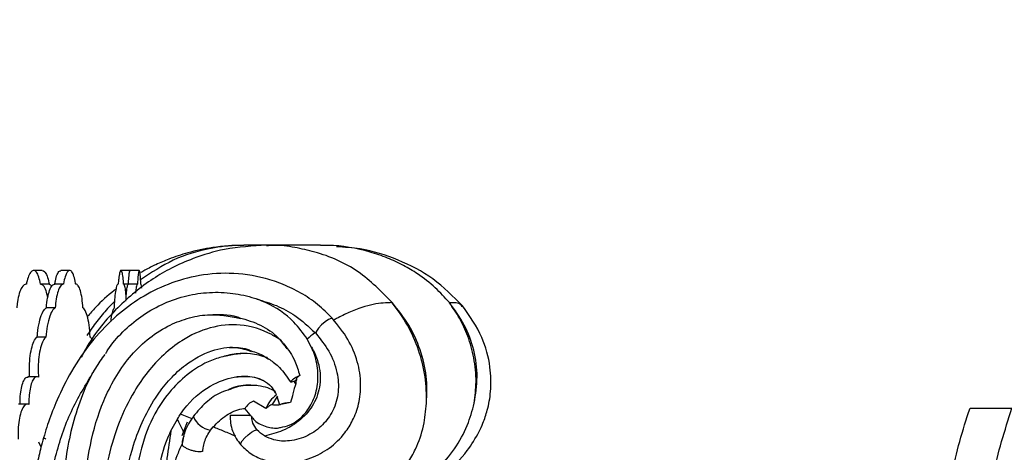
# Model space of a CAD drawing. Header units: millimetres. Extents: x 69 to 135, y 39 to 174.
# Tile 156 of 199: x 99.44 to 103.79, y 116.12 to 118.03. Entities that reach past the tile are written whole.
import ezdxf

# ---------------------------------------------------------------- set-up
doc = ezdxf.new("R2010")
doc.units = ezdxf.units.MM
doc.styles.add('SLDTEXTSTYLE0', font='TXT', dxfattribs={"width": 0.75})
doc.dimstyles.new('SLDDIMSTYLE0', dxfattribs={"dimtxt": 3.5, "dimasz": 3.302, "dimexe": 0, "dimexo": 0.0625, "dimgap": 0.875, "dimtad": 1, "dimdec": 0, "dimlfac": 20, "dimrnd": 1e-09, "dimzin": 12, "dimdsep": 46, "dimtxsty": 'SLDTEXTSTYLE0', "dimsah": 1, "dimcen": 0.09, "dimadec": 0, "dimazin": 3, "dimtfac": 1, "dimtdec": 0, "dimtofl": 0, "dimtmove": 0, "dimatfit": 3, "dimfxl": 0, "dimfrac": 2, "dimtolj": 1, "dimtzin": 12, "dimarcsym": 0})
doc.dimstyles.new('SLDDIMSTYLE1', dxfattribs={"dimtxt": 3.5, "dimasz": 3.302, "dimexe": 0, "dimexo": 0.0625, "dimgap": 0.875, "dimtad": 1, "dimdec": 0, "dimlfac": 20, "dimrnd": 1e-09, "dimzin": 12, "dimdsep": 46, "dimtxsty": 'SLDTEXTSTYLE0', "dimsah": 1, "dimcen": 0.09, "dimadec": 0, "dimazin": 3, "dimtfac": 1, "dimtdec": 0, "dimtmove": 0, "dimatfit": 0, "dimfxl": 0, "dimfrac": 2, "dimtolj": 1, "dimtzin": 12, "dimarcsym": 0})

# ---------------------------------------------------------------- blocks, each defined once
blk = doc.blocks.new('_D')
at = {"color": 7, "linetype": 'Continuous', "lineweight": 18}
for p, q in [((93.4827, 173.872), (135.2794, 173.872)), ((134.2794, 105.8002), (134.2794, 173.872)), ((90.7452, 105.8002), (135.2794, 105.8002))]:
    blk.add_line(p, q, dxfattribs=at)
for points in [[(134.2794, 173.872), (133.7714, 170.57), (134.7874, 170.57)], [(134.2794, 105.8002), (134.7874, 109.1022), (133.7714, 109.1022)]]:
    blk.add_solid(points, dxfattribs=at)
at = {"color": 7, "linetype": 'Continuous', "lineweight": 18, "insert": (129.7677, 135.8804), "char_height": 3.5, "attachment_point": 1, "rotation": 90, "style": 'SLDTEXTSTYLE0'}
blk.add_mtext('1361', dxfattribs=at)
blk = doc.blocks.new('_D_1')
at = {"color": 7, "linetype": 'Continuous', "lineweight": 18}
for p, q in [((92.2732, 128.1922), (124.4905, 128.1922)), ((123.4905, 128.1922), (123.4905, 105.8002)), ((90.7452, 105.8002), (124.4905, 105.8002))]:
    blk.add_line(p, q, dxfattribs=at)
for points in [[(123.4905, 128.1922), (122.9825, 124.8902), (123.9985, 124.8902)], [(123.4905, 105.8002), (123.9985, 109.1022), (122.9825, 109.1022)]]:
    blk.add_solid(points, dxfattribs=at)
at = {"color": 7, "linetype": 'Continuous', "lineweight": 18, "insert": (118.9788, 114.9028), "char_height": 3.5, "attachment_point": 1, "rotation": 90, "style": 'SLDTEXTSTYLE0'}
blk.add_mtext('448', dxfattribs=at)

msp = doc.modelspace()

# ---------------------------------------------------------------- linework, layer by layer
at = {"color": 7, "linetype": 'Continuous', "lineweight": 25}
for p, q in [((100.53143, 117.03119), (100.43081, 117.03119)), ((100.77028, 117.03119), (100.53143, 117.03119)), ((99.54085, 116.91997), (99.50262, 116.91997)), ((99.6623, 116.91997), (99.62358, 116.91997)), ((99.92858, 116.91997), (99.88883, 116.91997)), ((99.96953, 116.91997), (99.92961, 116.91997)), ((99.57251, 116.85902), (99.53428, 116.85902)), ((99.5716, 116.85898), (99.58447, 116.85231)), ((99.63407, 116.85902), (99.59536, 116.85902)), ((99.92041, 116.85902), (99.90071, 116.85902)), ((99.96121, 116.85902), (99.92131, 116.85902)), ((99.59816, 116.7543), (99.55944, 116.7543)), ((101.39325, 116.76086), (101.39425, 116.75868)), ((99.55757, 116.62578), (99.51884, 116.62578)), ((100.7457, 116.64539), (100.74852, 116.64235)), ((100.73052, 116.58017), (100.71148, 116.61637)), ((99.51687, 116.45053), (99.4781, 116.45053)), ((100.65378, 116.43049), (100.66684, 116.43815)), ((100.55644, 116.32684), (100.5819, 116.36517)), ((100.577, 116.3653), (100.58856, 116.32604)), ((99.47558, 116.32969), (99.43679, 116.32969)), ((100.52878, 116.30968), (100.47323, 116.34302)), ((100.20329, 116.26512), (100.15154, 116.28552)), ((100.20844, 116.2761), (100.20828, 116.27556)), ((100.37018, 116.28132), (100.4553, 116.28132)), ((100.43591, 116.30853), (100.45831, 116.28219)), ((100.45814, 116.2781), (100.4553, 116.28132)), ((100.45831, 116.28219), (100.46339, 116.27622)), ((103.6382, 116.31124), (103.82336, 116.31124)), ((100.10919, 116.21191), (100.13761, 116.26291)), ((100.15911, 116.19095), (100.18222, 116.25065)), ((100.28457, 116.21518), (100.29537, 116.22884)), ((99.53598, 116.14012), (99.52667, 116.16114))]:
    msp.add_line(p, q, dxfattribs=at)
at = {"color": 1, "linetype": 'Continuous', "lineweight": 25, "flags": 128}
for points in [[(100.82359, 116.70683), (100.82353, 116.70691), (100.81721, 116.70786), (100.8055, 116.70277), (100.79044, 116.69254), (100.77467, 116.67897), (100.76095, 116.66442), (100.7517, 116.65146), (100.74852, 116.64235)], [(100.21404, 116.27962), (100.20857, 116.27644), (100.20844, 116.2761)], [(100.41821, 116.14964), (100.41803, 116.14987), (100.41808, 116.1565), (100.42415, 116.16725), (100.43526, 116.1804), (100.44966, 116.19387), (100.46506, 116.20553), (100.47901, 116.21352), (100.48931, 116.21658)]]:
    msp.add_lwpolyline(points, dxfattribs=at)
at = {"color": 7, "linetype": 'Continuous', "lineweight": 25}
for centre, radius, start, end in [((100.71147, 116.36677), 0.09519, 110.58567, 140.55501), ((100.64543, 116.26682), 0.12428, 123.89964, 159.82869), ((100.50186, 116.27459), 0.07417, 112.70289, 152.76717), ((100.6455, 116.19277), 0.14452, 93.41005, 113.08633)]:
    msp.add_arc(centre, radius, start, end, dxfattribs=at)
at = {"color": 1, "linetype": 'Continuous', "lineweight": 25}
msp.add_arc((100.29637, 116.30847), 0.09403, 200.48481, 262.78928, dxfattribs=at)
at = {"color": 7, "linetype": 'Continuous', "lineweight": 25}
for points, knots in [([(100.53174, 117.03119), (100.46956, 117.0276), (100.35899, 117.02123), (100.21904, 116.97933), (100.1144, 116.93313), (99.99892, 116.86621), (99.86662, 116.75617), (99.7646, 116.63328), (99.72203, 116.55344), (99.71353, 116.53751)], [0, 0, 0, 0, 0.1854408, 0.3297501, 0.4333477, 0.5267895, 0.7285336, 0.9458133, 1, 1, 1, 1]), ([(100.43118, 117.03119), (100.38536, 117.02924), (100.30179, 117.02569), (100.19136, 117.00118), (100.10792, 116.97383), (100.04533, 116.94694), (100.00396, 116.92675), (99.98239, 116.9139), (99.97631, 116.91027)], [0, 0, 0, 0, 0.2884974, 0.5262174, 0.7099618, 0.841296, 0.9552362, 1, 1, 1, 1]), ([(101.39832, 116.76193), (101.35612, 116.80457), (101.27271, 116.88885), (101.11424, 116.96983), (100.96893, 117.01647), (100.87595, 117.02234), (100.84099, 117.02455)], [0, 0, 0, 0, 0.2830625, 0.5595489, 0.8343989, 1, 1, 1, 1]), ([(105.56844, 116.92813), (105.54936, 116.90251), (105.4921, 116.82563), (105.41995, 116.68171), (105.34163, 116.5057), (105.24153, 116.26831), (105.11093, 115.97312), (104.94, 115.63975), (104.74979, 115.33258), (104.5479, 115.06047), (104.32815, 114.81439), (104.09484, 114.59395), (103.84359, 114.39423), (103.57679, 114.21612), (103.29657, 114.06045), (103.00531, 113.92829), (102.75489, 113.83876), (102.55121, 113.78028), (102.39688, 113.74319), (102.1893, 113.70296), (101.95489, 113.67452), (101.69474, 113.66418), (101.54071, 113.67349), (101.4637, 113.67814)], [0, 0, 0, 0, 0.0171881, 0.0515785, 0.0859033, 0.1202185, 0.1888592, 0.2575244, 0.3188785, 0.3802169, 0.4368068, 0.4933976, 0.5499763, 0.6065579, 0.6631255, 0.7196918, 0.7760841, 0.8042634, 0.8324429, 0.8606226, 0.917028, 0.958516, 1, 1, 1, 1]), ([(99.53337, 116.85898), (99.53105, 116.87024), (99.52641, 116.89275), (99.51578, 116.91386), (99.5038, 116.92229), (99.49144, 116.91647), (99.48024, 116.89721), (99.47381, 116.87501), (99.47123, 116.86112), (99.47083, 116.85898)], [0, 0, 0, 0, 0.1617652, 0.3235313, 0.485296, 0.6470496, 0.8088027, 0.9705626, 1, 1, 1, 1]), ([(100.82359, 116.70683), (100.80171, 116.72873), (100.7585, 116.77197), (100.68393, 116.82168), (100.60651, 116.8593), (100.50179, 116.89452), (100.3704, 116.91298), (100.21878, 116.89929), (100.08211, 116.85706), (99.96098, 116.7928), (99.85187, 116.70834), (99.75281, 116.60219), (99.66984, 116.48005), (99.60978, 116.36008), (99.56858, 116.25343), (99.54119, 116.16417), (99.51959, 116.07604), (99.50084, 115.97641), (99.48508, 115.84887), (99.4776, 115.68862), (99.48348, 115.49629), (99.50407, 115.35967), (99.51513, 115.28629)], [0, 0, 0, 0, 0.03552, 0.0701439, 0.104362, 0.1371311, 0.2016201, 0.2623179, 0.3189208, 0.3717068, 0.4243316, 0.4807191, 0.5405944, 0.5946577, 0.6344751, 0.6710391, 0.7007987, 0.7372597, 0.7854608, 0.8452116, 0.9168694, 1, 1, 1, 1]), ([(99.54083, 116.9194), (99.54453, 116.91851), (99.5523, 116.91665), (99.56274, 116.89699), (99.56882, 116.87501), (99.57123, 116.86112), (99.5716, 116.85898)], [0, 0, 0, 0, 0.2943397, 0.6177354, 0.941147, 1, 1, 1, 1]), ([(99.59622, 116.85898), (99.59707, 116.86404), (99.59989, 116.88069), (99.60664, 116.90288), (99.61549, 116.91855), (99.6213, 116.91844), (99.6236, 116.9184)], [0, 0, 0, 0, 0.1409945, 0.4643183, 0.7876498, 1, 1, 1, 1]), ([(99.68861, 116.85898), (99.6884, 116.86043), (99.68647, 116.87367), (99.68154, 116.8957), (99.67242, 116.9157), (99.66199, 116.92232), (99.65143, 116.91481), (99.64198, 116.89404), (99.63698, 116.87222), (99.63503, 116.85968), (99.63492, 116.85898)], [0, 0, 0, 0, 0.0198499, 0.1816085, 0.3433745, 0.5051358, 0.6668892, 0.82864, 0.9904024, 1, 1, 1, 1]), ([(99.90038, 116.85898), (99.90004, 116.86403), (99.89893, 116.88066), (99.8962, 116.90323), (99.89197, 116.91927), (99.88721, 116.9215), (99.88249, 116.9096), (99.87863, 116.88743), (99.87694, 116.86751), (99.87621, 116.85898)], [0, 0, 0, 0, 0.07051374, 0.23221236, 0.39391666, 0.55561118, 0.71730136, 0.87899126, 1, 1, 1, 1]), ([(99.92157, 116.85898), (99.92184, 116.86404), (99.9227, 116.88069), (99.92474, 116.90288), (99.92735, 116.91855), (99.92897, 116.91844), (99.92962, 116.9184)], [0, 0, 0, 0, 0.140996, 0.4643182, 0.7876523, 1, 1, 1, 1]), ([(99.97649, 116.85898), (99.97644, 116.86043), (99.97596, 116.87367), (99.97471, 116.8957), (99.97232, 116.9157), (99.96946, 116.92232), (99.96645, 116.91481), (99.96364, 116.89404), (99.96211, 116.87223), (99.96151, 116.85968), (99.96147, 116.85898)], [0, 0, 0, 0, 0.0198504, 0.181607, 0.3433744, 0.5051364, 0.6668899, 0.8286397, 0.9904031, 1, 1, 1, 1]), ([(99.47083, 116.85898), (99.46889, 116.85886), (99.46226, 116.85845), (99.45102, 116.84741), (99.43916, 116.82017), (99.43159, 116.78683), (99.42928, 116.76321), (99.4284, 116.7543)], [0, 0, 0, 0, 0.1032649, 0.35198463, 0.60074246, 0.84951861, 1, 1, 1, 1]), ([(99.56549, 116.80003), (99.56309, 116.81082), (99.55804, 116.83363), (99.5466, 116.85527), (99.5378, 116.85774), (99.53337, 116.85898)], [0, 0, 0, 0, 0.30821, 0.6512347, 1, 1, 1, 1]), ([(99.55944, 116.7543), (99.55977, 116.75863), (99.56123, 116.77776), (99.5661, 116.80919), (99.57561, 116.84021), (99.58623, 116.85713), (99.59326, 116.85843), (99.59622, 116.85898)], [0, 0, 0, 0, 0.0726726, 0.3213791, 0.5701284, 0.8189272, 1, 1, 1, 1]), ([(99.63492, 116.85898), (99.63451, 116.859), (99.63006, 116.85921), (99.62143, 116.85324), (99.61049, 116.83004), (99.60206, 116.7958), (99.59942, 116.76773), (99.59816, 116.7543)], [0, 0, 0, 0, 0.025277, 0.2741293, 0.5230176, 0.771931, 1, 1, 1, 1]), ([(99.72088, 116.7543), (99.71973, 116.76863), (99.71741, 116.79758), (99.70992, 116.83188), (99.70023, 116.85424), (99.69263, 116.85929), (99.68875, 116.85899), (99.68861, 116.85898)], [0, 0, 0, 0, 0.2436184, 0.4925036, 0.7414472, 0.9904143, 1, 1, 1, 1]), ([(99.87621, 116.85898), (99.87541, 116.85886), (99.8727, 116.85845), (99.86802, 116.84741), (99.86299, 116.82017), (99.85973, 116.78683), (99.85873, 116.76321), (99.85835, 116.7543)], [0, 0, 0, 0, 0.10326233, 0.35198329, 0.60074339, 0.84951839, 1, 1, 1, 1]), ([(99.91162, 116.79952), (99.91149, 116.80222), (99.91071, 116.81858), (99.90805, 116.83976), (99.90427, 116.85721), (99.90154, 116.85846), (99.90038, 116.85898)], [0, 0, 0, 0, 0.0677113, 0.4094436, 0.751248, 1, 1, 1, 1]), ([(99.91085, 116.78463), (99.91121, 116.79252), (99.9122, 116.81432), (99.91506, 116.83999), (99.91846, 116.85717), (99.92065, 116.85844), (99.92157, 116.85898)], [0, 0, 0, 0, 0.1722089, 0.4756365, 0.779128, 1, 1, 1, 1]), ([(99.96147, 116.85898), (99.96135, 116.859), (99.95997, 116.85922), (99.9573, 116.85267), (99.95443, 116.83717), (99.9533, 116.82219), (99.95307, 116.81914)], [0, 0, 0, 0, 0.0430736, 0.4671604, 0.8912953, 1, 1, 1, 1]), ([(99.98027, 116.84136), (99.97994, 116.84515), (99.9789, 116.85694), (99.97749, 116.85928), (99.97652, 116.85899), (99.97649, 116.85898)], [0, 0, 0, 0, 0.3135506, 0.9745483, 1, 1, 1, 1]), ([(101.47655, 113.78603), (101.50428, 113.78367), (101.59553, 113.7759), (101.71934, 113.77395), (101.87908, 113.7803), (102.03858, 113.79591), (102.19684, 113.82286), (102.35363, 113.85783), (102.50877, 113.90062), (102.6611, 113.95323), (102.81094, 114.01271), (102.92874, 114.06565), (103.07298, 114.13822), (103.21412, 114.21703), (103.35076, 114.30361), (103.48367, 114.39579), (103.58693, 114.47395), (103.71182, 114.57691), (103.83245, 114.68499), (103.94692, 114.79963), (104.05644, 114.91893), (104.1609, 115.0428), (104.25821, 115.17239), (104.34984, 115.30596), (104.41847, 115.41597), (104.49802, 115.55711), (104.57135, 115.70171), (104.63535, 115.85077), (104.69148, 116.00298), (104.7386, 116.15856), (104.77351, 116.33005), (104.78481, 116.47308), (104.78112, 116.58), (104.76629, 116.66971), (104.73876, 116.76011), (104.70195, 116.81436), (104.6815, 116.84451)], [0, 0, 0, 0, 0.0167749, 0.0551896, 0.0743856, 0.112796, 0.1512034, 0.1703987, 0.2088034, 0.2472065, 0.2664012, 0.3048025, 0.3239972, 0.362397, 0.4007965, 0.419991, 0.4583902, 0.4775848, 0.5159838, 0.5543835, 0.5735779, 0.6119776, 0.6503777, 0.6695722, 0.7079731, 0.7271678, 0.7655697, 0.803975, 0.8231707, 0.8615885, 0.9000283, 0.9262198, 0.9457877, 0.9624862, 0.9791484, 1, 1, 1, 1]), ([(99.86655, 116.83648), (99.86402, 116.83468), (99.83115, 116.81148), (99.78837, 116.77128), (99.75212, 116.72969), (99.74027, 116.7161)], [0, 0, 0, 0, 0.0533667, 0.6906594, 1, 1, 1, 1]), ([(99.82113, 116.55316), (99.82413, 116.55833), (99.84417, 116.59283), (99.8956, 116.64985), (99.97465, 116.71822), (100.06613, 116.77176), (100.16449, 116.80758), (100.26707, 116.82487), (100.36795, 116.82316), (100.44228, 116.8092), (100.48189, 116.796), (100.48959, 116.79343)], [0, 0, 0, 0, 0.0238653, 0.1593893, 0.2948324, 0.4338894, 0.5742584, 0.7070962, 0.8438259, 0.9696369, 1, 1, 1, 1]), ([(100.7116, 116.61616), (100.6926, 116.64257), (100.64302, 116.71148), (100.56053, 116.76488), (100.50208, 116.7884), (100.48959, 116.79343)], [0, 0, 0, 0, 0.328193, 0.8563545, 1, 1, 1, 1]), ([(100.48959, 116.79343), (100.51824, 116.78468), (100.57626, 116.76695), (100.66507, 116.72017), (100.71707, 116.67194), (100.7457, 116.6454)], [0, 0, 0, 0, 0.30501777, 0.61747132, 1, 1, 1, 1]), ([(101.45532, 113.57857), (101.48395, 113.5764), (101.57624, 113.56943), (101.73305, 113.56622), (101.92531, 113.57378), (102.11716, 113.59292), (102.30796, 113.62278), (102.49717, 113.66301), (102.65309, 113.7048), (102.80737, 113.75255), (102.95993, 113.80614), (103.13977, 113.87945), (103.31598, 113.9615), (103.48813, 114.05199), (103.65582, 114.15069), (103.79147, 114.23962), (103.92373, 114.33346), (104.05249, 114.43218), (104.20095, 114.55817), (104.34278, 114.69155), (104.47777, 114.83183), (104.60549, 114.97868), (104.70546, 115.10634), (104.80064, 115.23747), (104.89107, 115.37191), (104.99224, 115.53783), (105.0863, 115.70772), (105.17383, 115.8809), (105.25624, 116.05633), (105.35551, 116.28242), (105.4508, 116.50352), (105.53295, 116.696), (105.58407, 116.771), (105.60201, 116.79734)], [0, 0, 0, 0, 0.0154065, 0.049667, 0.0839263, 0.1181841, 0.1524407, 0.1866963, 0.2209514, 0.2380748, 0.272329, 0.306583, 0.3408366, 0.37509, 0.4093436, 0.4435972, 0.4607204, 0.4949746, 0.5292288, 0.5634833, 0.5977375, 0.631992, 0.6662465, 0.6833697, 0.7176226, 0.7518745, 0.7861253, 0.8203743, 0.8546214, 0.8888673, 0.951371, 0.9829269, 1, 1, 1, 1]), ([(103.20086, 113.87335), (103.22994, 113.88762), (103.37539, 113.95898), (103.57484, 114.0677), (103.79696, 114.20189), (104.01481, 114.34299), (104.22593, 114.4943), (104.48033, 114.69558), (104.67591, 114.86625), (104.8627, 115.04599), (105.04343, 115.2316), (105.21475, 115.42584), (105.37584, 115.62801), (105.5299, 115.83528), (105.67324, 116.0499), (105.80489, 116.27109), (105.93804, 116.51151), (106.02536, 116.70244), (106.08602, 116.83506)], [0, 0, 0, 0, 0.0229564, 0.1148212, 0.1607381, 0.206655, 0.2985217, 0.3444386, 0.4363073, 0.4822247, 0.5281422, 0.6200128, 0.6659306, 0.7118485, 0.8037217, 0.8496397, 0.8955578, 1, 1, 1, 1]), ([(106.17676, 116.79364), (106.1639, 116.7643), (106.0996, 116.61756), (105.99969, 116.41603), (105.84292, 116.13517), (105.70586, 115.91662), (105.55797, 115.70498), (105.40298, 115.49816), (105.23759, 115.29886), (105.0626, 115.10778), (104.88141, 114.92234), (104.69122, 114.74554), (104.44322, 114.53615), (104.23692, 114.37805), (104.02359, 114.22979), (103.8178, 114.09602), (103.56111, 113.94427), (103.35272, 113.83589), (103.24544, 113.78388), (103.24385, 113.78311)], [0, 0, 0, 0, 0.0225996, 0.1130446, 0.1582485, 0.2486928, 0.2938966, 0.3391003, 0.4295425, 0.474746, 0.5199495, 0.6103891, 0.6555925, 0.7460301, 0.7912331, 0.8364363, 0.916891, 0.9987694, 1, 1, 1, 1]), ([(99.51884, 116.62578), (99.51926, 116.63107), (99.52116, 116.65475), (99.5275, 116.69371), (99.53987, 116.73241), (99.55137, 116.74964), (99.55801, 116.75348), (99.55944, 116.7543)], [0, 0, 0, 0, 0.0805864, 0.3612015, 0.6419313, 0.9228255, 1, 1, 1, 1]), ([(99.59816, 116.7543), (99.59478, 116.75191), (99.58619, 116.74581), (99.57362, 116.71952), (99.56267, 116.67725), (99.55921, 116.6424), (99.55757, 116.62578)], [0, 0, 0, 0, 0.1821319, 0.4630239, 0.7439609, 1, 1, 1, 1]), ([(99.75293, 116.62578), (99.75154, 116.64398), (99.74877, 116.68037), (99.73982, 116.72274), (99.73002, 116.7468), (99.72329, 116.75232), (99.72088, 116.7543)], [0, 0, 0, 0, 0.2807862, 0.5615635, 0.8424682, 1, 1, 1, 1]), ([(99.85835, 116.7543), (99.85588, 116.75004), (99.85082, 116.74134), (99.84535, 116.71726), (99.84338, 116.69714), (99.84297, 116.69303)], [0, 0, 0, 0, 0.4328496, 0.8838744, 1, 1, 1, 1]), ([(100.79392, 115.83776), (100.83539, 115.83976), (100.91031, 115.84337), (101.03393, 115.8695), (101.17565, 115.92067), (101.3172, 116.01217), (101.41276, 116.11162), (101.46226, 116.19017), (101.4901, 116.25067), (101.51012, 116.30944), (101.52469, 116.39264), (101.52151, 116.50251), (101.48631, 116.63641), (101.42844, 116.71862), (101.39671, 116.7637)], [0, 0, 0, 0, 0.0898167, 0.1622527, 0.2976162, 0.4186714, 0.5165776, 0.5870863, 0.615776, 0.6575436, 0.7157743, 0.7910045, 0.8853837, 1, 1, 1, 1]), ([(101.08688, 116.77758), (101.06073, 116.77678), (101.00909, 116.77521), (100.92036, 116.74657), (100.85477, 116.71535), (100.82997, 116.70139), (100.82481, 116.69848)], [0, 0, 0, 0, 0.3990704, 0.7882641, 0.9558956, 1, 1, 1, 1]), ([(101.23812, 116.33336), (101.23946, 116.37317), (101.24214, 116.45265), (101.21302, 116.57032), (101.16296, 116.6818), (101.11237, 116.74551), (101.08677, 116.77774)], [0, 0, 0, 0, 0.2477264, 0.4946564, 0.7443547, 1, 1, 1, 1]), ([(101.23812, 116.33336), (101.23758, 116.37234), (101.2365, 116.45071), (101.2059, 116.56875), (101.15681, 116.6812), (101.11021, 116.74542), (101.08689, 116.77757)], [0, 0, 0, 0, 0.2472502, 0.4971477, 0.7482573, 1, 1, 1, 1]), ([(101.449, 116.33336), (101.45265, 116.3649), (101.46043, 116.43212), (101.44979, 116.53293), (101.42335, 116.62743), (101.38608, 116.70945), (101.35435, 116.75541), (101.33894, 116.77773)], [0, 0, 0, 0, 0.1967629, 0.4193382, 0.6301716, 0.8203203, 1, 1, 1, 1]), ([(101.44899, 116.33336), (101.455, 116.37234), (101.4671, 116.45071), (101.45025, 116.56875), (101.4098, 116.6812), (101.36265, 116.74542), (101.33905, 116.77757)], [0, 0, 0, 0, 0.2472507, 0.4971479, 0.748257, 1, 1, 1, 1]), ([(101.48481, 113.8856), (101.4586, 113.88858), (101.37213, 113.89842), (101.22637, 113.92681), (101.00654, 113.99126), (100.75465, 114.10459), (100.4863, 114.28746), (100.24999, 114.51481), (100.05074, 114.78143), (99.8931, 115.07823), (99.78577, 115.38559), (99.73117, 115.67761), (99.72236, 115.93058), (99.74788, 116.14992), (99.79701, 116.31794), (99.86035, 116.44561), (99.92427, 116.53778), (100.00265, 116.61622), (100.0895, 116.67445), (100.1802, 116.70981), (100.28904, 116.73217), (100.36771, 116.71741), (100.41627, 116.70829)], [0, 0, 0, 0, 0.0201785, 0.0665661, 0.1129492, 0.1935766, 0.2727378, 0.351895, 0.4310502, 0.5101904, 0.588651, 0.6580589, 0.716052, 0.7635314, 0.810881, 0.8373556, 0.8638033, 0.8905296, 0.9172259, 0.9401407, 0.9630541, 1, 1, 1, 1]), ([(100.27863, 116.72441), (100.32057, 116.72641), (100.36636, 116.7286), (100.40914, 116.71255), (100.41273, 116.71121)], [0, 0, 0, 0, 0.9161384, 1, 1, 1, 1]), ([(100.41273, 116.71121), (100.44388, 116.70173), (100.50456, 116.68328), (100.5773, 116.6347), (100.60873, 116.59077), (100.62072, 116.57403)], [0, 0, 0, 0, 0.39488804, 0.76934415, 1, 1, 1, 1]), ([(100.41821, 116.14964), (100.43346, 116.1349), (100.46305, 116.1063), (100.53589, 116.07492), (100.62734, 116.06449), (100.72672, 116.0869), (100.8119, 116.13299), (100.87328, 116.1925), (100.91571, 116.26017), (100.94202, 116.33245), (100.95105, 116.42137), (100.93596, 116.51997), (100.89318, 116.62073), (100.84716, 116.67765), (100.82326, 116.70721)], [0, 0, 0, 0, 0.0593516, 0.1151783, 0.218277, 0.3121955, 0.3984185, 0.4896067, 0.5502395, 0.6214745, 0.7020233, 0.7944698, 0.8932556, 1, 1, 1, 1]), ([(100.59719, 116.61019), (100.58309, 116.61926), (100.52748, 116.65505), (100.41931, 116.6871), (100.27974, 116.67331), (100.16566, 116.62026), (100.04895, 116.52857), (99.95261, 116.40567), (99.8772, 116.24962), (99.82724, 116.08702), (99.80102, 115.90301), (99.8026, 115.70208), (99.8313, 115.50313), (99.8926, 115.27718), (99.99722, 115.03219), (100.15347, 114.78067), (100.34191, 114.55739), (100.52195, 114.39861), (100.71594, 114.2628), (100.92666, 114.14981), (101.20454, 114.0509), (101.40142, 114.02529), (101.50331, 114.01203)], [0, 0, 0, 0, 0.0126052, 0.0497292, 0.0838692, 0.1186077, 0.1435721, 0.1938609, 0.2305503, 0.2672809, 0.3141651, 0.3611028, 0.4083809, 0.4556364, 0.5267143, 0.5977473, 0.6687611, 0.73977, 0.7752019, 0.8462157, 0.920405, 1, 1, 1, 1]), ([(99.4855, 116.44786), (99.48535, 116.44985), (99.48449, 116.46165), (99.48361, 116.49002), (99.48577, 116.53262), (99.49294, 116.57577), (99.50384, 116.60855), (99.51325, 116.62192), (99.51833, 116.62543), (99.51884, 116.62578)], [0, 0, 0, 0, 0.0260621, 0.1548072, 0.3603324, 0.5658493, 0.771498, 0.9773642, 1, 1, 1, 1]), ([(99.55757, 116.62578), (99.55537, 116.62397), (99.5486, 116.6184), (99.53816, 116.59771), (99.52849, 116.56064), (99.52374, 116.52043), (99.52238, 116.48188), (99.52359, 116.45987), (99.52425, 116.44786)], [0, 0, 0, 0, 0.09929146, 0.30516645, 0.51103385, 0.7167439, 0.84543501, 1, 1, 1, 1]), ([(99.76273, 116.60746), (99.7623, 116.60911), (99.75955, 116.61943), (99.75595, 116.62288), (99.75293, 116.62578)], [0, 0, 0, 0, 0.1596598, 1, 1, 1, 1]), ([(100.74852, 116.64235), (100.76918, 116.61696), (100.8106, 116.56606), (100.84609, 116.47502), (100.85242, 116.38254), (100.82902, 116.30054), (100.78087, 116.23414), (100.71429, 116.18626), (100.63868, 116.16375), (100.57062, 116.1667), (100.53669, 116.18242), (100.52343, 116.18856)], [0, 0, 0, 0, 0.1350069, 0.2706881, 0.3863666, 0.5025127, 0.6097026, 0.7198846, 0.8404321, 0.9376443, 1, 1, 1, 1]), ([(100.7457, 116.64539), (100.74527, 116.64505), (100.73342, 116.63572), (100.72231, 116.62575), (100.71161, 116.61616)], [0, 0, 0, 0, 0.0368233, 1, 1, 1, 1]), ([(101.51374, 114.11146), (101.48733, 114.11392), (101.40071, 114.12198), (101.25418, 114.14877), (101.07747, 114.20042), (100.90619, 114.27187), (100.74283, 114.36207), (100.55706, 114.49254), (100.36027, 114.67531), (100.17395, 114.91591), (100.05314, 115.13629), (99.96863, 115.34884), (99.91545, 115.54517), (99.89105, 115.7615), (99.899, 115.9617), (99.93346, 116.12759), (99.9863, 116.26446), (100.0417, 116.36242), (100.1051, 116.44256), (100.18271, 116.51461), (100.28019, 116.56789), (100.38477, 116.5879), (100.44238, 116.5696), (100.46578, 116.56217)], [0, 0, 0, 0, 0.0231006, 0.0757522, 0.128925, 0.1815832, 0.2342435, 0.2869028, 0.3719928, 0.4558892, 0.5343705, 0.5735183, 0.6384898, 0.6951438, 0.7447956, 0.7960196, 0.8284253, 0.861597, 0.886312, 0.9116254, 0.9487205, 0.9791753, 1, 1, 1, 1]), ([(100.36705, 116.57938), (100.39403, 116.58002), (100.42759, 116.58082), (100.45818, 116.56738), (100.46417, 116.56474)], [0, 0, 0, 0, 0.8041876, 1, 1, 1, 1]), ([(100.73046, 116.58036), (100.73317, 116.57561), (100.74486, 116.55507), (100.75978, 116.51687), (100.7695, 116.4655), (100.76844, 116.41652), (100.75828, 116.37078), (100.73381, 116.31592), (100.68333, 116.2569), (100.60718, 116.20981), (100.55024, 116.19536), (100.52343, 116.18856)], [0, 0, 0, 0, 0.0307753, 0.1329783, 0.2262143, 0.3170733, 0.3997852, 0.4829792, 0.6500678, 0.8352058, 1, 1, 1, 1]), ([(100.59284, 116.22696), (100.6071, 116.22971), (100.63971, 116.236), (100.68572, 116.26824), (100.72713, 116.31927), (100.75526, 116.38812), (100.76215, 116.46868), (100.74956, 116.53441), (100.73466, 116.5702), (100.73036, 116.58053)], [0, 0, 0, 0, 0.10534873, 0.24087655, 0.39025332, 0.55819046, 0.73662821, 0.92394661, 1, 1, 1, 1]), ([(100.59719, 116.61019), (100.59713, 116.61018), (100.59685, 116.61017), (100.59655, 116.6099), (100.59684, 116.60863), (100.60081, 116.60295), (100.62325, 116.57691), (100.65685, 116.52961), (100.67169, 116.47786), (100.678, 116.45588)], [0, 0, 0, 0, 0.0024316, 0.0107644, 0.0235867, 0.0550453, 0.1739591, 0.6492642, 1, 1, 1, 1]), ([(99.81668, 116.54795), (99.80269, 116.52854), (99.76328, 116.47387), (99.71612, 116.36996), (99.66014, 116.20179), (99.62748, 115.98386), (99.63099, 115.72848), (99.66704, 115.48317), (99.72973, 115.24841), (99.81607, 115.02389), (99.92248, 114.81594), (100.04049, 114.62975), (100.12949, 114.52145), (100.17181, 114.46995)], [0, 0, 0, 0, 0.0324165, 0.0913293, 0.1516092, 0.2681774, 0.380307, 0.4878974, 0.5953087, 0.7023443, 0.8083638, 0.9088642, 1, 1, 1, 1]), ([(100.36109, 116.54456), (100.34153, 116.53975), (100.28128, 116.52492), (100.19381, 116.47397), (100.10467, 116.39095), (100.02876, 116.27984), (99.96956, 116.12615), (99.94264, 115.92901), (99.95511, 115.69698), (99.99817, 115.53905), (100.02116, 115.45471)], [0, 0, 0, 0, 0.0490948, 0.1511725, 0.2400676, 0.3407432, 0.4677829, 0.6205019, 0.7973509, 1, 1, 1, 1]), ([(100.5343, 116.5349), (100.50967, 116.54214), (100.44773, 116.56037), (100.38409, 116.54783), (100.34576, 116.54027)], [0, 0, 0, 0, 0.3976182, 1, 1, 1, 1]), ([(100.44376, 116.55275), (100.41882, 116.55297), (100.3908, 116.55322), (100.36404, 116.54542), (100.36109, 116.54456)], [0, 0, 0, 0, 0.8900274, 1, 1, 1, 1]), ([(100.46417, 116.56474), (100.48389, 116.55881), (100.51136, 116.55055), (100.53399, 116.53211), (100.54036, 116.52691)], [0, 0, 0, 0, 0.7184438, 1, 1, 1, 1]), ([(100.5343, 116.5349), (100.53424, 116.5349), (100.53399, 116.53489), (100.53376, 116.53472), (100.53417, 116.53404), (100.53742, 116.53142), (100.55537, 116.51949), (100.59556, 116.48987), (100.62247, 116.45012), (100.63796, 116.42725)], [0, 0, 0, 0, 0.0025989, 0.0114981, 0.0249895, 0.0511049, 0.1435372, 0.5070853, 1, 1, 1, 1]), ([(104.68262, 116.50935), (104.68334, 116.48265), (104.68535, 116.40761), (104.65405, 116.22257), (104.57884, 115.96109), (104.46486, 115.70563), (104.33215, 115.4607), (104.1803, 115.22672), (103.97091, 114.9658), (103.73676, 114.72704), (103.52327, 114.54814), (103.29773, 114.38571), (103.06076, 114.24004), (102.76072, 114.09489), (102.44761, 113.98196), (102.12653, 113.90668), (101.80388, 113.86831), (101.59143, 113.87977), (101.4866, 113.88542)], [0, 0, 0, 0, 0.0173714, 0.0488309, 0.1225125, 0.1960464, 0.2327617, 0.3062612, 0.3797544, 0.4532456, 0.5267341, 0.5634478, 0.6369375, 0.7104343, 0.7839402, 0.8574635, 0.9296723, 1, 1, 1, 1]), ([(99.44312, 116.32812), (99.44307, 116.33092), (99.44283, 116.34646), (99.4444, 116.37495), (99.45027, 116.4091), (99.45929, 116.43464), (99.4691, 116.44917), (99.47555, 116.4491), (99.47812, 116.44907)], [0, 0, 0, 0, 0.04517081, 0.24976823, 0.45436167, 0.65914659, 0.86430197, 1, 1, 1, 1]), ([(99.52425, 116.44786), (99.52169, 116.44914), (99.51532, 116.45234), (99.50485, 116.44566), (99.49441, 116.42654), (99.48643, 116.39707), (99.4825, 116.36531), (99.48168, 116.3417), (99.48185, 116.33093), (99.48189, 116.32812)], [0, 0, 0, 0, 0.1217787, 0.3031144, 0.4845449, 0.6658933, 0.8469747, 0.9601071, 1, 1, 1, 1]), ([(99.58032, 115.30268), (99.57476, 115.33543), (99.55806, 115.43379), (99.54299, 115.62044), (99.55013, 115.85585), (99.59271, 116.09024), (99.66168, 116.29926), (99.73339, 116.41596), (99.76867, 116.47338)], [0, 0, 0, 0, 0.0815499, 0.2448773, 0.4568329, 0.6555655, 0.8305392, 1, 1, 1, 1]), ([(100.15154, 116.28552), (100.16074, 116.29798), (100.20091, 116.35242), (100.28376, 116.4192), (100.39011, 116.45378), (100.46808, 116.4552), (100.50559, 116.43837), (100.51975, 116.43202)], [0, 0, 0, 0, 0.104759, 0.4575377, 0.7115983, 0.8911343, 1, 1, 1, 1]), ([(100.39607, 116.44967), (100.4239, 116.45185), (100.4658, 116.45513), (100.51825, 116.4352), (100.55102, 116.41225), (100.5641, 116.38972), (100.56979, 116.37994)], [0, 0, 0, 0, 0.422228, 0.6355197, 0.8416717, 1, 1, 1, 1]), ([(100.678, 116.45588), (100.67614, 116.45452), (100.67013, 116.45014), (100.66416, 116.44474), (100.6636, 116.44232), (100.66342, 116.44154)], [0, 0, 0, 0, 0.233741, 0.75452735, 1, 1, 1, 1]), ([(100.57182, 116.38524), (100.56352, 116.38947), (100.52938, 116.40686), (100.46216, 116.41543), (100.39712, 116.41126), (100.36638, 116.39415), (100.36182, 116.39162)], [0, 0, 0, 0, 0.1270235, 0.5222664, 0.9291887, 1, 1, 1, 1]), ([(100.48872, 116.41109), (100.46134, 116.4125), (100.42089, 116.41459), (100.38309, 116.39959), (100.37089, 116.39475)], [0, 0, 0, 0, 0.6770668, 1, 1, 1, 1]), ([(100.63796, 116.42725), (100.63963, 116.42775), (100.64543, 116.4295), (100.65063, 116.43043), (100.65338, 116.43048), (100.65378, 116.43049)], [0, 0, 0, 0, 0.2574687, 0.8918526, 1, 1, 1, 1]), ([(100.66236, 116.44166), (100.66183, 116.43247), (100.66098, 116.41744), (100.6555, 116.40378), (100.65338, 116.39848)], [0, 0, 0, 0, 0.6118738, 1, 1, 1, 1]), ([(100.66261, 116.41252), (100.66029, 116.41755), (100.65748, 116.42362), (100.65433, 116.42948), (100.65378, 116.43049)], [0, 0, 0, 0, 0.8277554, 1, 1, 1, 1]), ([(100.66278, 116.43983), (100.66356, 116.43903), (100.66438, 116.43817), (100.66671, 116.43815), (100.66684, 116.43815)], [0, 0, 0, 0, 0.9452306, 1, 1, 1, 1]), ([(100.37089, 116.39475), (100.35747, 116.39069), (100.31865, 116.37894), (100.26198, 116.33826), (100.22624, 116.29677), (100.20844, 116.2761)], [0, 0, 0, 0, 0.2094099, 0.6061184, 1, 1, 1, 1]), ([(100.57612, 116.36997), (100.57463, 116.37293), (100.57218, 116.37782), (100.57029, 116.38256), (100.5703, 116.38474), (100.57115, 116.38523), (100.57177, 116.38524), (100.57182, 116.38524)], [0, 0, 0, 0, 0.416772, 0.6883488, 0.8543606, 0.9888876, 1, 1, 1, 1]), ([(100.65425, 116.39819), (100.65232, 116.39058), (100.64744, 116.37141), (100.64087, 116.34996), (100.63691, 116.33703)], [0, 0, 0, 0, 0.39720704, 1, 1, 1, 1]), ([(99.48189, 116.32812), (99.47967, 116.32887), (99.47293, 116.33117), (99.4614, 116.32422), (99.44904, 116.30252), (99.43957, 116.26909), (99.43493, 116.23309), (99.43371, 116.20092), (99.43452, 116.18346), (99.43492, 116.17498)], [0, 0, 0, 0, 0.0860185, 0.2614607, 0.4370352, 0.6124709, 0.7875087, 0.8967453, 1, 1, 1, 1]), ([(100.55644, 116.32684), (100.55412, 116.32644), (100.54934, 116.32561), (100.53945, 116.31943), (100.5323, 116.3129), (100.52878, 116.30968)], [0, 0, 0, 0, 0.3232617, 0.6662511, 1, 1, 1, 1]), ([(100.59256, 116.32747), (100.5918, 116.32724), (100.58377, 116.32481), (100.57131, 116.32331), (100.56017, 116.32595), (100.55644, 116.32684)], [0, 0, 0, 0, 0.0645353, 0.6863402, 1, 1, 1, 1]), ([(100.58999, 116.32719), (100.58942, 116.32694), (100.58296, 116.32416), (100.57654, 116.32431), (100.57068, 116.32445)], [0, 0, 0, 0, 0.0883909, 1, 1, 1, 1]), ([(100.63691, 116.33703), (100.62976, 116.33545), (100.61191, 116.33151), (100.59748, 116.32789), (100.58883, 116.32572)], [0, 0, 0, 0, 0.4007484, 1, 1, 1, 1]), ([(100.13764, 116.26291), (100.13825, 116.26402), (100.14243, 116.2716), (100.14736, 116.27911), (100.15157, 116.28552)], [0, 0, 0, 0, 0.1462149, 1, 1, 1, 1]), ([(100.20828, 116.27555), (100.20076, 116.26451), (100.18565, 116.24234), (100.16632, 116.20029), (100.162, 116.1722), (100.15935, 116.15496)], [0, 0, 0, 0, 0.2770157, 0.5562356, 1, 1, 1, 1]), ([(100.29536, 116.22883), (100.31427, 116.24753), (100.35101, 116.28386), (100.40305, 116.30646), (100.43159, 116.30992), (100.43634, 116.3105)], [0, 0, 0, 0, 0.4693094, 0.9117056, 1, 1, 1, 1]), ([(100.37018, 116.28132), (100.37067, 116.26956), (100.37168, 116.2456), (100.38085, 116.2105), (100.3961, 116.17775), (100.41068, 116.15923), (100.41789, 116.15007)], [0, 0, 0, 0, 0.2443648, 0.4976905, 0.7514616, 1, 1, 1, 1]), ([(100.46339, 116.27622), (100.46825, 116.26994), (100.48595, 116.24708), (100.53013, 116.22857), (100.57091, 116.22101), (100.59079, 116.22607), (100.59292, 116.22661)], [0, 0, 0, 0, 0.1600646, 0.5822577, 0.955331, 1, 1, 1, 1]), ([(100.48931, 116.21658), (100.48242, 116.22584), (100.47017, 116.24231), (100.46746, 116.2632), (100.46627, 116.27234)], [0, 0, 0, 0, 0.5622445, 1, 1, 1, 1]), ([(103.5488, 115.86303), (103.55124, 115.914), (103.55867, 116.06872), (103.60628, 116.2139), (103.6382, 116.31124)], [0, 0, 0, 0, 0.3294588, 1, 1, 1, 1]), ([(103.71759, 115.7164), (103.72164, 115.81692), (103.72988, 116.02152), (103.79184, 116.21355), (103.82336, 116.31124)], [0, 0, 0, 0, 0.4912681, 1, 1, 1, 1]), ([(100.17086, 116.19866), (100.16798, 116.20371), (100.15613, 116.22452), (100.14559, 116.24637), (100.13761, 116.2629)], [0, 0, 0, 0, 0.242869, 1, 1, 1, 1]), ([(100.3959, 116.18751), (100.37876, 116.19466), (100.34533, 116.20862), (100.31174, 116.22221), (100.29536, 116.22883)], [0, 0, 0, 0, 0.5125921, 1, 1, 1, 1]), ([(100.05058, 115.775), (100.05049, 115.77587), (100.04509, 115.82967), (100.04175, 115.92665), (100.05796, 116.06534), (100.08422, 116.15686), (100.10561, 116.204), (100.1092, 116.21191)], [0, 0, 0, 0, 0.0058603, 0.3630664, 0.6473601, 0.9408339, 1, 1, 1, 1]), ([(100.10921, 116.21191), (100.10331, 116.17156), (100.09679, 116.12691), (100.08669, 116.05207), (100.07762, 115.98358), (100.06882, 115.91943), (100.06415, 115.88539)], [0, 0, 0, 0, 0.371233, 0.4106843, 0.6872838, 1, 1, 1, 1]), ([(100.16674, 116.18852), (100.16509, 116.18484), (100.15998, 116.17343), (100.15894, 116.16091), (100.15823, 116.15243)], [0, 0, 0, 0, 0.3226281, 1, 1, 1, 1]), ([(100.25001, 116.12177), (100.25048, 116.12664), (100.2525, 116.14771), (100.26182, 116.1803), (100.27903, 116.20669), (100.28457, 116.21518)], [0, 0, 0, 0, 0.1697804, 0.7329641, 1, 1, 1, 1]), ([(100.52344, 116.18856), (100.52317, 116.18871), (100.51059, 116.19599), (100.49983, 116.20639), (100.48931, 116.21658)], [0, 0, 0, 0, 0.0211956, 1, 1, 1, 1]), ([(101.50741, 114.01172), (101.53525, 114.00997), (101.6268, 114.0042), (101.78289, 114.00645), (101.97419, 114.02505), (102.16349, 114.05945), (102.34971, 114.10817), (102.59319, 114.19119), (102.82791, 114.29961), (103.05082, 114.42993), (103.2116, 114.538), (103.41702, 114.69506), (103.60816, 114.87042), (103.78335, 115.06111), (103.90641, 115.21132), (104.03424, 115.38643), (104.15272, 115.57431), (104.25372, 115.77183), (104.32467, 115.95724), (104.35131, 116.10235), (104.34862, 116.18373), (104.34808, 116.2003)], [0, 0, 0, 0, 0.0218209, 0.0717529, 0.121692, 0.1714405, 0.2211848, 0.2709263, 0.3705632, 0.4202985, 0.4700327, 0.5197658, 0.619351, 0.6690813, 0.7188118, 0.7685417, 0.8356372, 0.8892573, 0.938537, 0.987486, 1, 1, 1, 1]), ([(104.25122, 116.19835), (104.25114, 116.16524), (104.25093, 116.08314), (104.21887, 115.9561), (104.14345, 115.76461), (104.0213, 115.54428), (103.85269, 115.30074), (103.67413, 115.08466), (103.47903, 114.88466), (103.26843, 114.70287), (103.05095, 114.54646), (102.82967, 114.41488), (102.6142, 114.31043), (102.39839, 114.22759), (102.14774, 114.15574), (101.85271, 114.10337), (101.62954, 114.10853), (101.518, 114.11112)], [0, 0, 0, 0, 0.0260759, 0.0646515, 0.1033656, 0.190745, 0.2658989, 0.3410634, 0.4156625, 0.4902557, 0.5646064, 0.6311278, 0.697643, 0.7577964, 0.8179423, 0.9090066, 1, 1, 1, 1]), ([(99.54769, 116.1781), (99.54878, 116.17858), (99.55214, 116.18008), (99.55538, 116.17704), (99.55758, 116.17498)], [0, 0, 0, 0, 0.3230276, 1, 1, 1, 1]), ([(100.15823, 116.15243), (100.15019, 116.13529), (100.12836, 116.0888), (100.10514, 115.99675), (100.10242, 115.9214), (100.10087, 115.87848)], [0, 0, 0, 0, 0.2009183, 0.5447532, 1, 1, 1, 1]), ([(100.24952, 116.12154), (100.24947, 116.12152), (100.24855, 116.12112), (100.2446, 116.11975), (100.23593, 116.11864), (100.22204, 116.11963), (100.2071, 116.12269), (100.19195, 116.12757), (100.17758, 116.13406), (100.16564, 116.14176), (100.15973, 116.14812), (100.15857, 116.15147), (100.15823, 116.15243)], [0, 0, 0, 0, 0.00263468, 0.04851035, 0.18795442, 0.31434161, 0.43279021, 0.54913169, 0.66942736, 0.79929547, 0.94241654, 1, 1, 1, 1]), ([(100.24952, 116.12154), (100.24957, 116.12156), (100.24974, 116.12164), (100.2499, 116.12171), (100.25001, 116.12177)], [0, 0, 0, 0, 0.298758, 1, 1, 1, 1])]:
    msp.add_open_spline(points, degree=3, knots=knots, dxfattribs=at)
at = {"color": 1, "linetype": 'Continuous', "lineweight": 25}
for points, knots in [([(100.43081, 117.03057), (100.42107, 117.03069), (100.39078, 117.03109), (100.33983, 117.02639), (100.24455, 117.01096), (100.11714, 116.97263), (100.02247, 116.91016), (99.97544, 116.87912)], [0, 0, 0, 0, 0.06068738, 0.18867428, 0.31770339, 0.66101116, 1, 1, 1, 1]), ([(101.08689, 116.77758), (101.03875, 116.8266), (100.9399, 116.92726), (100.7828, 116.99478), (100.65571, 117.02206), (100.58381, 117.03325), (100.54227, 117.02904), (100.53144, 117.02795)], [0, 0, 0, 0, 0.31739086, 0.651789, 0.79843175, 0.94742283, 1, 1, 1, 1]), ([(101.33905, 116.77758), (101.31884, 116.80005), (101.27609, 116.84758), (101.20633, 116.90106), (101.13512, 116.94385), (101.06502, 116.97649), (100.95542, 117.01369), (100.8548, 117.03119), (100.78136, 117.03065), (100.77028, 117.03057)], [0, 0, 0, 0, 0.1381121, 0.2921027, 0.404266, 0.5244126, 0.6528525, 0.9476167, 1, 1, 1, 1]), ([(99.8598, 116.78242), (99.85377, 116.77653), (99.83048, 116.7538), (99.79345, 116.70922), (99.75902, 116.66495), (99.74202, 116.638), (99.73853, 116.63246)], [0, 0, 0, 0, 0.1324177, 0.5109707, 0.8994639, 1, 1, 1, 1]), ([(101.33905, 116.77758), (101.36026, 116.77873), (101.38651, 116.78015), (101.39216, 116.76397), (101.39325, 116.76086)], [0, 0, 0, 0, 0.8078209, 1, 1, 1, 1]), ([(100.7223, 115.8379), (100.7255, 115.83785), (100.73707, 115.83769), (100.75711, 115.83871), (100.78365, 115.84104), (100.81333, 115.84534), (100.8477, 115.8525), (100.885, 115.86316), (100.92519, 115.8781), (100.96803, 115.8982), (101.01483, 115.92601), (101.0653, 115.96428), (101.11359, 116.01229), (101.15644, 116.06908), (101.19613, 116.14088), (101.22777, 116.22883), (101.23481, 116.29993), (101.23812, 116.33336)], [0, 0, 0, 0, 0.0119812, 0.0433926, 0.0757901, 0.1128102, 0.1585753, 0.2128461, 0.2654247, 0.3280274, 0.3998478, 0.479877, 0.5761697, 0.6632164, 0.7502041, 0.8825298, 1, 1, 1, 1]), ([(100.79418, 115.83802), (100.80242, 115.83802), (100.82363, 115.83801), (100.85551, 115.84063), (100.89233, 115.84532), (100.93174, 115.8525), (100.99306, 115.86753), (101.08254, 115.89928), (101.18899, 115.95748), (101.28726, 116.03779), (101.36465, 116.13062), (101.42051, 116.22992), (101.43992, 116.30042), (101.44899, 116.33336)], [0, 0, 0, 0, 0.0288574, 0.0742548, 0.1113501, 0.1572149, 0.2116103, 0.3269633, 0.4789761, 0.6194269, 0.7517785, 0.8840204, 1, 1, 1, 1])]:
    msp.add_open_spline(points, degree=3, knots=knots, dxfattribs=at)

# ---------------------------------------------------------------- dimensions: what is measured, and where the dimension line sits
at = {"color": 7, "linetype": 'Continuous', "lineweight": 18}
for base, p1, p2, dimstyle, picture, middle in [((134.27939, 173.87203), (89.74517, 105.80017), (92.48267, 173.87203), 'SLDDIMSTYLE0', '_D', (134.27939, 141.05263)), ((123.49051, 105.80017), (91.27317, 128.19217), (89.74517, 105.80017), 'SLDDIMSTYLE1', '_D_1', (123.49051, 118.78194))]:
    dim = msp.add_linear_dim(base=base, p1=p1, p2=p2, angle=90, dimstyle=dimstyle, dxfattribs=at)
    dim.commit()
    dim.dimension.update_dxf_attribs({"geometry": picture, "text_midpoint": middle, "dimtype": 160})

doc.saveas('drawing.dxf')
